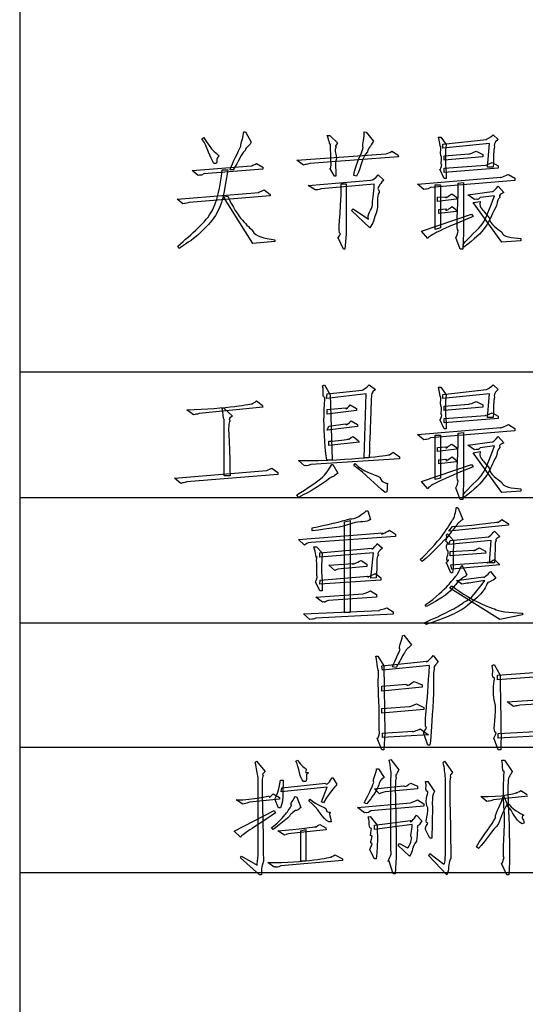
# Model space of a CAD drawing. Header units: millimetres. Extents: x 3 to 297, y 2 to 209.
# Tile 81 of 92: x 226 to 239, y 154 to 180. Entities that reach past the tile are written whole.
import ezdxf

# ---------------------------------------------------------------- set-up
doc = ezdxf.new("R2010")
doc.units = ezdxf.units.MM
doc.layers.get('0').update_dxf_attribs({"linetype": 'CONTINUOUS'})

msp = doc.modelspace()

# ---------------------------------------------------------------- linework, layer by layer
at = {"color": 0}
for p, q in [((225.742, 180.799), (225.742, 177.517)), ((225.742, 177.517), (225.742, 174.272)), ((230.503, 177.082), (230.553, 177.121)), ((231.594, 177.269), (231.644, 177.269)), ((231.644, 177.269), (231.793, 176.994)), ((233.777, 177.17), (233.843, 177.17)), ((233.843, 177.17), (234.042, 176.983)), ((234.742, 177.269), (234.792, 177.258)), ((234.792, 177.258), (234.985, 177.021)), ((236.682, 177.131), (236.743, 177.131)), ((236.743, 177.131), (236.881, 176.939)), ((238.11, 177.192), (238.242, 177.071)), ((234.714, 176.856), (234.714, 176.856)), ((236.793, 176.944), (237.933, 177.071)), ((238.011, 176.961), (236.793, 176.839)), ((236.793, 176.839), (236.793, 176.944)), ((237.967, 176.343), (238.011, 176.961)), ((232.984, 176.525), (235.304, 176.696)), ((235.635, 176.614), (233.325, 176.443)), ((233.871, 176.707), (233.871, 176.707)), ((235.464, 176.762), (235.624, 176.663)), ((235.464, 176.762), (235.464, 176.762)), ((235.624, 176.663), (235.635, 176.614)), ((236.759, 176.608), (236.759, 176.608)), ((236.831, 176.641), (237.476, 176.691)), ((236.831, 176.525), (236.831, 176.641)), ((237.845, 176.614), (236.831, 176.525)), ((237.663, 176.762), (237.845, 176.674)), ((237.845, 176.674), (237.845, 176.614)), ((230.25, 176.255), (231.793, 176.377)), ((230.878, 176.443), (230.817, 176.443)), ((231.931, 176.443), (232.091, 176.343)), ((232.091, 176.343), (232.091, 176.294)), ((233.16, 176.398), (232.984, 176.525)), ((233.965, 176.106), (233.843, 176.316)), ((236.831, 176.316), (237.912, 176.398)), ((238.242, 176.316), (236.831, 176.205)), ((236.831, 176.205), (236.831, 176.316)), ((238.11, 176.343), (237.967, 176.343)), ((238.082, 176.465), (238.242, 176.377)), ((238.242, 176.377), (238.242, 176.316)), ((230.404, 176.129), (230.25, 176.255)), ((232.091, 176.294), (230.553, 176.167)), ((231.027, 176.277), (231.176, 176.277)), ((231.319, 176.277), (231.236, 176.277)), ((234.003, 176.106), (233.965, 176.106)), ((234.544, 176.106), (234.472, 176.129)), ((235.106, 176.145), (235.254, 176.007)), ((236.136, 175.897), (238.314, 176.079)), ((236.831, 176.046), (236.721, 176.294)), ((238.512, 176.156), (238.677, 176.057)), ((238.677, 176.057), (238.677, 175.996)), ((233.281, 175.869), (234.918, 176.007)), ((233.458, 175.748), (233.281, 175.869)), ((235.006, 175.897), (233.618, 175.781)), ((234.141, 175.908), (234.273, 175.908)), ((234.273, 175.908), (234.273, 174.59)), ((236.302, 175.759), (236.136, 175.897)), ((238.677, 175.996), (236.473, 175.809)), ((236.6, 174.717), (236.6, 175.881)), ((236.6, 175.881), (236.732, 175.881)), ((236.732, 175.881), (236.732, 174.756)), ((236.881, 176.046), (236.831, 176.046)), ((237.2, 175.93), (237.338, 175.947)), ((237.338, 175.947), (237.338, 174.618)), ((238.242, 175.847), (238.391, 175.682)), ((229.853, 175.511), (231.991, 175.682)), ((232.289, 175.599), (230.172, 175.423)), ((231.065, 175.572), (231.176, 175.583)), ((231.831, 174.353), (231.065, 175.572)), ((232.129, 175.748), (232.289, 175.632)), ((232.289, 175.632), (232.289, 175.599)), ((236.655, 175.561), (236.881, 175.572)), ((236.655, 175.45), (236.655, 175.561)), ((237.03, 175.649), (237.151, 175.561)), ((237.151, 175.561), (237.151, 175.511)), ((237.448, 175.621), (238.082, 175.709)), ((237.625, 175.5), (237.448, 175.621)), ((238.143, 175.599), (237.768, 175.55)), ((230.007, 175.384), (229.853, 175.511)), ((237.151, 175.511), (236.655, 175.45)), ((237.041, 175.313), (237.14, 175.235)), ((237.586, 175.423), (237.768, 175.45)), ((238.341, 174.381), (237.586, 175.423)), ((230.861, 175.081), (230.861, 175.081)), ((234.411, 175.213), (234.45, 175.252)), ((234.885, 174.756), (234.411, 175.213)), ((234.45, 175.252), (234.858, 174.987)), ((236.236, 174.668), (237.547, 175.114)), ((236.693, 175.235), (236.881, 175.252)), ((236.693, 175.131), (236.693, 175.235)), ((237.151, 175.186), (236.693, 175.131)), ((237.14, 175.235), (237.151, 175.186)), ((237.547, 175.114), (237.586, 175.054)), ((234.273, 174.59), (234.24, 174.199)), ((236.401, 174.48), (236.236, 174.668)), ((236.732, 174.756), (236.6, 174.717)), ((237.338, 174.618), (237.316, 174.199)), ((225.742, 174.272), (225.742, 170.991)), ((229.908, 174.221), (229.875, 174.282)), ((232.41, 174.397), (231.831, 174.353)), ((232.41, 174.447), (232.41, 174.397)), ((234.202, 174.199), (234.064, 174.497)), ((237.25, 174.199), (237.14, 174.502)), ((237.349, 174.254), (237.327, 174.321)), ((237.349, 174.254), (237.349, 174.254)), ((238.838, 174.42), (238.341, 174.381)), ((238.838, 174.48), (238.838, 174.42)), ((238.838, 174.48), (238.838, 174.48)), ((234.24, 174.199), (234.202, 174.199)), ((237.316, 174.199), (237.25, 174.199)), ((225.742, 170.991), (225.742, 167.71)), ((225.742, 170.991), (252.448, 170.991)), ((233.656, 170.629), (233.706, 170.651)), ((233.706, 170.651), (233.855, 170.397)), ((234.869, 170.651), (235.04, 170.53)), ((238.11, 170.651), (238.242, 170.53)), ((234.792, 170.419), (233.755, 170.298)), ((233.755, 170.298), (233.777, 170.419)), ((233.777, 170.419), (234.687, 170.518)), ((233.855, 170.397), (233.904, 168.688)), ((234.737, 168.743), (234.792, 170.419)), ((236.682, 170.59), (236.743, 170.59)), ((236.743, 170.59), (236.881, 170.397)), ((236.793, 170.403), (237.933, 170.53)), ((238.011, 170.419), (236.793, 170.298)), ((236.793, 170.298), (236.793, 170.403)), ((237.967, 169.802), (238.011, 170.419)), ((231.931, 170.232), (232.079, 170.121)), ((234.372, 170.133), (234.538, 170.033)), ((236.831, 170.1), (237.476, 170.149)), ((237.663, 170.221), (237.845, 170.133)), ((237.845, 170.133), (237.845, 170.072)), ((230.283, 169.873), (230.106, 170)), ((232.091, 170.072), (230.431, 169.907)), ((231.027, 170.033), (231.065, 170.055)), ((231.065, 170.055), (231.297, 169.835)), ((232.079, 170.121), (232.091, 170.072)), ((233.777, 170.006), (234.252, 170.055)), ((233.777, 169.885), (233.777, 170.006)), ((234.544, 169.984), (233.777, 169.885)), ((234.538, 170.033), (234.544, 169.984)), ((236.759, 170.066), (236.759, 170.066)), ((236.831, 169.984), (236.831, 170.1)), ((237.845, 170.072), (236.831, 169.984)), ((238.082, 169.923), (238.242, 169.835)), ((231.087, 168.275), (231.087, 169.752)), ((233.816, 169.576), (234.252, 169.636)), ((234.4, 169.714), (234.571, 169.614)), ((236.831, 169.504), (236.721, 169.752)), ((236.831, 169.774), (237.912, 169.857)), ((238.242, 169.774), (236.831, 169.664)), ((236.831, 169.664), (236.831, 169.774)), ((238.11, 169.802), (237.967, 169.802)), ((238.242, 169.835), (238.242, 169.774)), ((233.777, 169.466), (233.816, 169.576)), ((234.571, 169.565), (233.777, 169.466)), ((234.571, 169.614), (234.571, 169.565)), ((236.136, 169.356), (238.314, 169.537)), ((238.677, 169.455), (236.473, 169.267)), ((236.881, 169.504), (236.831, 169.504)), ((237.2, 169.388), (237.338, 169.405)), ((237.338, 169.405), (237.338, 168.077)), ((238.512, 169.614), (238.677, 169.515)), ((238.677, 169.515), (238.677, 169.455)), ((233.816, 169.069), (233.816, 169.179)), ((234.61, 169.157), (233.816, 169.069)), ((234.45, 169.306), (234.593, 169.19)), ((234.593, 169.19), (234.61, 169.157)), ((236.302, 169.218), (236.136, 169.356)), ((236.6, 168.176), (236.6, 169.339)), ((236.6, 169.339), (236.732, 169.339)), ((236.732, 169.339), (236.732, 168.214)), ((237.03, 169.107), (237.151, 169.019)), ((237.448, 169.08), (238.082, 169.168)), ((238.242, 169.306), (238.391, 169.14)), ((235.502, 168.892), (235.663, 168.771)), ((236.655, 169.019), (236.881, 169.03)), ((236.655, 168.909), (236.655, 169.019)), ((237.151, 168.97), (236.655, 168.909)), ((237.151, 169.019), (237.151, 168.97)), ((237.625, 168.959), (237.448, 169.08)), ((237.586, 168.881), (237.768, 168.909)), ((238.341, 167.84), (237.586, 168.881)), ((238.143, 169.058), (237.768, 169.008)), ((233.182, 168.54), (233.028, 168.672)), ((235.663, 168.722), (233.347, 168.573)), ((233.904, 168.688), (233.766, 168.688)), ((234.472, 168.545), (234.51, 168.595)), ((234.869, 168.743), (234.737, 168.743)), ((235.663, 168.771), (235.663, 168.722)), ((236.693, 168.694), (236.881, 168.71)), ((236.693, 168.589), (236.693, 168.694)), ((237.151, 168.644), (236.693, 168.589)), ((237.041, 168.771), (237.14, 168.694)), ((237.14, 168.694), (237.151, 168.644)), ((229.786, 168.214), (232.19, 168.413)), ((232.327, 168.474), (232.488, 168.363)), ((232.488, 168.363), (232.488, 168.313)), ((233.893, 168.573), (233.926, 168.573)), ((233.926, 168.573), (234.053, 168.347)), ((236.236, 168.126), (237.547, 168.573)), ((237.547, 168.573), (237.586, 168.512)), ((229.952, 168.077), (229.786, 168.214)), ((232.488, 168.313), (230.106, 168.115)), ((231.236, 168.275), (231.087, 168.275)), ((233.761, 168.148), (233.761, 168.148)), ((236.401, 167.939), (236.236, 168.126)), ((236.732, 168.214), (236.6, 168.176)), ((237.338, 168.077), (237.316, 167.658)), ((235.337, 167.856), (235.288, 167.84)), ((237.25, 167.658), (237.14, 167.961)), ((238.838, 167.878), (238.341, 167.84)), ((238.838, 167.939), (238.838, 167.878)), ((238.838, 167.939), (238.838, 167.939)), ((225.742, 167.71), (225.742, 164.43)), ((225.742, 167.71), (252.448, 167.71)), ((233.028, 167.713), (232.984, 167.779)), ((237.316, 167.658), (237.25, 167.658)), ((237.349, 167.713), (237.327, 167.779)), ((237.349, 167.713), (237.349, 167.713)), ((234.792, 167.358), (234.841, 167.358)), ((234.841, 167.358), (234.907, 167.133)), ((237.151, 167.458), (237.2, 167.43)), ((237.2, 167.43), (237.316, 167.133)), ((234.224, 167.077), (234.372, 167.11)), ((234.224, 164.691), (234.224, 167.077)), ((234.372, 167.11), (234.372, 164.707)), ((238.341, 167.133), (238.501, 167.028)), ((233.028, 166.614), (235.216, 166.785)), ((233.381, 166.835), (233.381, 166.912)), ((234.422, 167.033), (234.422, 167.033)), ((235.403, 166.852), (235.563, 166.752)), ((238.512, 166.984), (236.952, 166.829)), ((236.952, 166.829), (237.051, 166.951)), ((238.143, 166.829), (238.281, 166.686)), ((238.501, 167.028), (238.512, 166.984)), ((233.182, 166.466), (233.028, 166.614)), ((235.563, 166.686), (233.358, 166.532)), ((235.563, 166.752), (235.563, 166.686)), ((236.892, 166.73), (236.919, 166.763)), ((236.919, 166.763), (237.079, 166.587)), ((236.93, 166.532), (236.93, 166.532)), ((236.952, 166.482), (236.991, 166.587)), ((238.06, 166.581), (236.952, 166.482)), ((236.991, 166.587), (237.994, 166.68)), ((238.016, 165.997), (238.06, 166.581)), ((233.43, 166.416), (233.496, 166.416)), ((233.496, 166.416), (233.645, 166.267)), ((233.579, 166.267), (234.935, 166.383)), ((235.084, 166.504), (235.216, 166.383)), ((236.991, 166.295), (237.625, 166.333)), ((236.991, 166.184), (236.991, 166.295)), ((237.746, 166.394), (237.912, 166.306)), ((237.912, 166.306), (237.917, 166.256)), ((234.985, 166.267), (233.579, 166.146)), ((233.579, 166.146), (233.579, 166.267)), ((234.659, 166.058), (234.808, 165.97)), ((234.918, 165.6), (234.985, 166.267)), ((236.258, 166.036), (236.208, 166.085)), ((237.917, 166.256), (236.991, 166.184)), ((237.002, 165.947), (237.967, 166.019)), ((238.143, 166.085), (238.281, 165.947)), ((233.816, 165.936), (234.45, 165.986)), ((233.976, 165.799), (233.816, 165.936)), ((234.808, 165.909), (234.141, 165.848)), ((234.808, 165.97), (234.808, 165.909)), ((237.002, 165.738), (236.903, 165.986)), ((237.03, 165.837), (237.002, 165.947)), ((238.281, 165.947), (237.03, 165.837)), ((237.289, 165.936), (237.427, 165.699)), ((238.143, 165.997), (238.016, 165.997)), ((238.044, 165.771), (238.181, 165.6)), ((233.579, 165.269), (233.469, 165.501)), ((235.178, 165.551), (233.579, 165.44)), ((233.579, 165.44), (233.595, 165.551)), ((233.595, 165.551), (234.841, 165.65)), ((235.056, 165.611), (234.918, 165.6)), ((235.04, 165.722), (235.178, 165.611)), ((235.178, 165.611), (235.178, 165.551)), ((237.051, 165.738), (237.002, 165.738)), ((237.151, 165.54), (237.862, 165.639)), ((237.289, 165.44), (237.151, 165.54)), ((237.283, 165.584), (237.283, 165.584)), ((237.895, 165.54), (237.476, 165.474)), ((233.645, 165.269), (233.579, 165.269)), ((234.907, 165.269), (235.067, 165.17)), ((236.98, 165.341), (237.03, 165.402)), ((238.281, 164.52), (236.98, 165.341)), ((233.48, 165.104), (234.709, 165.192)), ((233.656, 164.977), (233.48, 165.104)), ((235.067, 165.104), (233.805, 165.021)), ((235.067, 165.17), (235.067, 165.104)), ((233.16, 164.669), (235.139, 164.757)), ((235.337, 164.828), (235.502, 164.718)), ((236.373, 164.856), (236.335, 164.906)), ((237.349, 164.972), (237.349, 164.972)), ((233.325, 164.52), (233.16, 164.669)), ((235.502, 164.658), (233.48, 164.558)), ((234.372, 164.707), (234.224, 164.691)), ((235.502, 164.718), (235.502, 164.658)), ((238.876, 164.641), (238.281, 164.52)), ((238.876, 164.685), (238.876, 164.641)), ((225.742, 164.43), (225.742, 161.183)), ((225.742, 164.43), (252.448, 164.43)), ((236.357, 164.387), (236.307, 164.437)), ((235.74, 164.089), (235.778, 164.11)), ((235.778, 164.11), (235.977, 163.857)), ((235.045, 163.559), (235.095, 163.559)), ((235.095, 163.559), (235.254, 163.311)), ((235.795, 163.653), (235.795, 163.653)), ((236.545, 163.581), (236.677, 163.416)), ((235.205, 163.311), (236.379, 163.432)), ((235.216, 163.196), (235.205, 163.311)), ((236.445, 163.317), (235.216, 163.196)), ((235.254, 163.311), (235.282, 161.553)), ((235.58, 163.267), (235.481, 163.284)), ((238.088, 163.317), (238.137, 163.344)), ((238.137, 163.344), (238.292, 163.063)), ((238.22, 163.063), (239.901, 163.184)), ((239.979, 163.074), (238.22, 162.947)), ((238.22, 162.947), (238.22, 163.063)), ((235.205, 162.777), (235.85, 162.826)), ((235.205, 162.65), (235.205, 162.777)), ((236.258, 162.749), (235.205, 162.65)), ((236.048, 162.898), (236.258, 162.815)), ((236.258, 162.815), (236.258, 162.749)), ((238.479, 162.369), (239.4, 162.429)), ((235.205, 162.192), (235.927, 162.242)), ((235.205, 162.071), (235.205, 162.192)), ((236.296, 162.17), (235.205, 162.071)), ((236.109, 162.319), (236.296, 162.22)), ((236.109, 162.319), (236.109, 162.319)), ((236.296, 162.22), (236.296, 162.17)), ((238.639, 162.242), (238.479, 162.369)), ((239.731, 162.341), (238.804, 162.281)), ((236.208, 161.658), (236.423, 161.503)), ((235.205, 161.117), (235.084, 161.415)), ((235.216, 161.553), (236.01, 161.603)), ((235.216, 161.437), (235.216, 161.553)), ((236.423, 161.503), (235.216, 161.437)), ((235.282, 161.553), (235.254, 161.117)), ((236.407, 161.239), (236.296, 161.536)), ((238.242, 161.117), (238.137, 161.399)), ((238.242, 161.536), (239.571, 161.608)), ((238.242, 161.421), (238.242, 161.536)), ((239.929, 161.509), (238.242, 161.421)), ((225.742, 161.183), (225.742, 157.904)), ((225.742, 161.183), (252.448, 161.183)), ((236.456, 161.239), (236.407, 161.239)), ((235.254, 161.117), (235.205, 161.117)), ((238.308, 161.117), (238.242, 161.117)), ((231.892, 160.78), (231.931, 160.818)), ((231.931, 160.818), (232.157, 160.543)), ((232.956, 160.818), (233.005, 160.841)), ((235.067, 160.62), (235.117, 160.62)), ((235.117, 160.62), (235.266, 160.389)), ((235.392, 160.841), (235.442, 160.857)), ((235.442, 160.857), (235.651, 160.587)), ((236.804, 160.78), (236.842, 160.818)), ((236.842, 160.818), (237.051, 160.521)), ((238.341, 160.841), (238.408, 160.841)), ((238.408, 160.841), (238.606, 160.543)), ((231.969, 158.355), (231.969, 160.394)), ((233.232, 160.603), (233.232, 160.603)), ((233.915, 160.394), (234.025, 160.212)), ((236.864, 158.365), (236.864, 160.372)), ((232.554, 160.322), (232.625, 160.322)), ((233.777, 160.14), (232.576, 160.014)), ((232.576, 160.014), (232.587, 160.124)), ((232.587, 160.124), (233.728, 160.245)), ((233.221, 160.289), (233.154, 160.289)), ((233.629, 159.755), (233.777, 160.14)), ((235.012, 160.091), (235.778, 160.173)), ((236.131, 160.096), (235.293, 160.014)), ((235.96, 160.245), (236.131, 160.163)), ((236.131, 160.163), (236.131, 160.096)), ((236.346, 160.289), (236.407, 160.289)), ((236.407, 160.289), (236.577, 160.025)), ((232.366, 159.964), (232.526, 159.865)), ((232.526, 159.865), (232.526, 159.826)), ((232.934, 159.892), (232.984, 159.876)), ((232.984, 159.876), (233.083, 159.606)), ((235.144, 159.964), (235.012, 160.091)), ((237.944, 159.766), (237.79, 159.892)), ((239.014, 159.904), (238.121, 159.804)), ((238.38, 159.915), (238.479, 159.694)), ((238.838, 160.047), (239.003, 159.948)), ((231.573, 159.694), (231.396, 159.804)), ((232.526, 159.826), (231.743, 159.743)), ((232.504, 159.595), (232.405, 159.826)), ((232.554, 159.595), (232.504, 159.595)), ((232.84, 159.661), (232.84, 159.661)), ((233.298, 159.777), (233.331, 159.826)), ((233.678, 159.727), (233.629, 159.755)), ((234.571, 159.606), (235.949, 159.727)), ((234.748, 159.468), (234.571, 159.606)), ((234.813, 159.705), (234.737, 159.727)), ((234.813, 159.705), (234.813, 159.705)), ((236.296, 159.644), (234.918, 159.518)), ((236.131, 159.804), (236.296, 159.705)), ((236.296, 159.705), (236.296, 159.644)), ((238.479, 159.655), (238.518, 159.694)), ((231.341, 158.983), (232.388, 159.529)), ((232.388, 159.529), (232.427, 159.468)), ((234.847, 159.358), (234.896, 159.369)), ((234.896, 159.369), (235.084, 159.148)), ((236.109, 159.407), (236.247, 159.258)), ((232.366, 159.033), (232.317, 159.082)), ((233.579, 159.159), (233.739, 159.071)), ((233.739, 159.071), (233.75, 159.022)), ((233.876, 159.231), (233.816, 159.231)), ((235.012, 159.148), (235.949, 159.27)), ((235.999, 159.159), (235.012, 159.033)), ((235.012, 159.033), (235.012, 159.148)), ((238.209, 159.121), (238.209, 159.121)), ((238.915, 159.198), (238.865, 159.181)), ((231.512, 158.834), (231.341, 158.983)), ((232.664, 158.884), (232.488, 158.999)), ((233.75, 159.022), (232.835, 158.922)), ((233.083, 158.999), (233.221, 159.033)), ((233.083, 158.2), (233.083, 158.999)), ((233.221, 159.033), (233.221, 158.2)), ((236.456, 158.801), (236.346, 159.033)), ((235.629, 158.613), (235.663, 158.663)), ((235.927, 158.332), (235.629, 158.613)), ((235.663, 158.663), (235.877, 158.553)), ((236.104, 158.729), (236.104, 158.729)), ((236.506, 158.801), (236.456, 158.801)), ((237.724, 158.537), (237.675, 158.581)), ((231.512, 158.288), (231.539, 158.332)), ((231.539, 158.332), (231.942, 158.101)), ((233.976, 158.365), (234.174, 158.266)), ((235.012, 158.266), (234.885, 158.503)), ((235.447, 158.415), (235.447, 158.415)), ((235.58, 158.305), (235.552, 157.869)), ((236.428, 158.338), (236.456, 158.404)), ((236.903, 157.847), (236.428, 158.338)), ((236.456, 158.404), (236.825, 158.128)), ((232.008, 157.847), (231.512, 158.288)), ((232.388, 158.046), (232.228, 158.167)), ((234.174, 158.217), (232.565, 158.079)), ((233.221, 158.2), (233.083, 158.2)), ((234.174, 158.266), (234.174, 158.217)), ((235.056, 158.266), (235.012, 158.266)), ((235.502, 157.869), (235.392, 158.2)), ((237.002, 158.283), (237.002, 158.283)), ((238.468, 157.847), (238.33, 158.145)), ((238.54, 158.178), (238.518, 157.847)), ((225.742, 157.904), (225.742, 154.623)), ((225.742, 157.904), (252.448, 157.904)), ((225.742, 157.904), (252.448, 157.904)), ((232.058, 157.847), (232.008, 157.847)), ((235.552, 157.869), (235.502, 157.869)), ((238.518, 157.847), (238.468, 157.847)), ((225.742, 154.623), (225.742, 151.378))]:
    msp.add_line(p, q, dxfattribs=at)
for points in [[(230.817, 176.443), (230.709, 176.604), (230.66, 176.853), (230.503, 177.082)], [(230.553, 177.121), (230.73, 176.787), (230.949, 176.655), (230.949, 176.641)], [(231.517, 176.895), (231.513, 176.957), (231.594, 177.151), (231.594, 177.269)], [(233.86, 176.955), (233.843, 176.891), (233.828, 177.052), (233.777, 177.17)], [(234.714, 176.856), (234.681, 176.941), (234.753, 177.137), (234.742, 177.269)], [(236.748, 176.873), (236.71, 176.875), (236.722, 177.024), (236.682, 177.131)], [(237.933, 177.071), (237.907, 177.067), (238.044, 177.118), (238.11, 177.192)], [(231.236, 176.277), (231.297, 176.456), (231.469, 176.762), (231.517, 176.895)], [(231.793, 176.994), (231.696, 176.853), (231.672, 176.885), (231.628, 176.779)], [(233.871, 176.707), (233.85, 176.842), (233.863, 176.933), (233.86, 176.955)], [(234.009, 176.867), (233.943, 176.776), (234.006, 176.746), (234.014, 176.591)], [(234.042, 176.983), (233.95, 176.836), (234.012, 176.896), (234.009, 176.867)], [(234.472, 176.129), (234.505, 176.421), (234.684, 176.713), (234.714, 176.856)], [(234.985, 177.021), (234.887, 176.857), (234.869, 176.878), (234.825, 176.746)], [(236.759, 176.608), (236.717, 176.626), (236.751, 176.807), (236.748, 176.873)], [(236.881, 176.939), (236.827, 176.478), (236.905, 176.266), (236.881, 176.046)], [(238.143, 176.873), (238.113, 176.769), (238.132, 176.655), (238.11, 176.343)], [(238.242, 177.071), (238.113, 176.972), (238.143, 176.917), (238.143, 176.873)], [(230.949, 176.641), (230.848, 176.527), (230.925, 176.564), (230.878, 176.443)], [(231.628, 176.779), (231.491, 176.644), (231.48, 176.509), (231.319, 176.277)], [(233.882, 176.448), (233.857, 176.443), (233.874, 176.567), (233.871, 176.707)], [(234.014, 176.591), (233.957, 176.354), (234.017, 176.279), (234.003, 176.106)], [(234.825, 176.746), (234.681, 176.593), (234.687, 176.4), (234.544, 176.106)], [(235.304, 176.696), (235.345, 176.703), (235.423, 176.729), (235.464, 176.762)], [(236.77, 176.404), (236.728, 176.405), (236.766, 176.498), (236.759, 176.608)], [(237.476, 176.691), (237.492, 176.692), (237.597, 176.718), (237.663, 176.762)], [(231.793, 176.377), (231.789, 176.372), (231.865, 176.41), (231.931, 176.443)], [(233.325, 176.443), (233.211, 176.405), (233.226, 176.427), (233.16, 176.398)], [(233.843, 176.316), (233.868, 176.258), (233.889, 176.415), (233.882, 176.448)], [(236.721, 176.294), (236.728, 176.236), (236.77, 176.378), (236.77, 176.404)], [(237.912, 176.398), (237.889, 176.387), (238.016, 176.432), (238.082, 176.465)], [(230.553, 176.167), (230.433, 176.103), (230.47, 176.153), (230.404, 176.129)], [(230.768, 175.202), (230.874, 175.387), (231.001, 175.839), (231.027, 176.277)], [(231.176, 176.277), (231.083, 175.667), (231.038, 175.368), (230.861, 175.081)], [(234.918, 176.007), (234.964, 176.004), (235.04, 176.059), (235.106, 176.145)], [(238.314, 176.079), (238.271, 176.057), (238.424, 176.115), (238.512, 176.156)], [(234.124, 174.602), (234.033, 174.626), (234.141, 175.073), (234.141, 175.908)], [(234.962, 175.357), (234.949, 175.446), (234.991, 175.654), (235.006, 175.897)], [(235.144, 175.869), (235.052, 175.762), (235.136, 175.781), (235.133, 175.682)], [(235.254, 176.007), (235.18, 175.931), (235.151, 175.894), (235.144, 175.869)], [(236.473, 175.809), (236.364, 175.74), (236.368, 175.784), (236.302, 175.759)], [(237.2, 174.69), (237.132, 174.701), (237.2, 175.154), (237.2, 175.93)], [(238.082, 175.709), (238.113, 175.689), (238.176, 175.762), (238.242, 175.847)], [(231.176, 175.583), (231.44, 175.001), (231.716, 174.806), (231.826, 174.684)], [(231.991, 175.682), (231.928, 175.674), (232.07, 175.715), (232.129, 175.748)], [(233.618, 175.781), (233.527, 175.729), (233.524, 175.77), (233.458, 175.748)], [(235.133, 175.682), (235.048, 175.563), (235.117, 175.435), (235.084, 175.241)], [(236.881, 175.572), (236.842, 175.49), (236.97, 175.616), (237.03, 175.649)], [(237.768, 175.55), (237.713, 175.457), (237.687, 175.533), (237.625, 175.5)], [(237.84, 174.883), (237.896, 174.943), (238.044, 175.286), (238.143, 175.599)], [(238.281, 175.555), (238.19, 175.431), (238.233, 175.44), (238.181, 175.296)], [(238.391, 175.682), (238.223, 175.607), (238.299, 175.584), (238.281, 175.555)], [(230.172, 175.423), (230.051, 175.373), (230.073, 175.409), (230.007, 175.384)], [(234.858, 174.987), (234.803, 175.098), (234.947, 175.242), (234.962, 175.357)], [(236.881, 175.252), (236.849, 175.149), (236.981, 175.279), (237.041, 175.313)], [(237.768, 175.45), (237.746, 175.307), (237.779, 175.31), (237.801, 175.285)], [(237.801, 175.285), (237.79, 175.259), (237.891, 175.175), (238.005, 175.02)], [(238.181, 175.296), (238.09, 175.149), (238.055, 175.001), (237.944, 174.833)], [(229.875, 174.282), (230.23, 174.593), (230.624, 174.923), (230.768, 175.202)], [(230.861, 175.081), (230.616, 174.745), (230.371, 174.512), (229.908, 174.221)], [(235.084, 175.241), (234.982, 174.943), (234.985, 174.888), (234.885, 174.756)], [(237.586, 175.054), (236.772, 174.719), (236.456, 174.571), (236.401, 174.48)], [(238.005, 175.02), (238.022, 174.833), (238.234, 174.741), (238.341, 174.646)], [(237.327, 174.321), (237.455, 174.5), (237.736, 174.72), (237.84, 174.883)], [(237.944, 174.833), (237.757, 174.579), (237.639, 174.475), (237.349, 174.254)], [(231.826, 174.684), (231.895, 174.524), (232.131, 174.485), (232.41, 174.447)], [(234.064, 174.497), (234.016, 174.44), (234.116, 174.569), (234.124, 174.602)], [(237.14, 174.502), (237.132, 174.485), (237.2, 174.642), (237.2, 174.69)], [(238.341, 174.646), (238.353, 174.524), (238.613, 174.496), (238.838, 174.48)], [(234.687, 170.518), (234.688, 170.518), (234.803, 170.569), (234.869, 170.651)], [(237.933, 170.53), (237.907, 170.525), (238.044, 170.576), (238.11, 170.651)], [(233.717, 170.326), (233.634, 170.312), (233.696, 170.474), (233.656, 170.629)], [(235.04, 170.53), (234.915, 170.444), (234.935, 170.399), (234.935, 170.359)], [(236.748, 170.331), (236.71, 170.334), (236.722, 170.483), (236.682, 170.59)], [(236.881, 170.397), (236.827, 169.937), (236.905, 169.725), (236.881, 169.504)], [(238.242, 170.53), (238.113, 170.43), (238.143, 170.375), (238.143, 170.331)], [(230.106, 170), (231.176, 170.033), (231.804, 170.156), (231.826, 170.16)], [(231.826, 170.16), (231.807, 170.162), (231.883, 170.191), (231.931, 170.232)], [(233.766, 168.688), (233.634, 169.628), (233.717, 170.277), (233.717, 170.326)], [(234.252, 170.055), (234.265, 169.978), (234.331, 170.091), (234.372, 170.133)], [(234.935, 170.359), (234.915, 170.25), (234.913, 169.782), (234.869, 168.743)], [(236.759, 170.066), (236.717, 170.084), (236.751, 170.265), (236.748, 170.331)], [(237.476, 170.149), (237.492, 170.15), (237.597, 170.177), (237.663, 170.221)], [(238.143, 170.331), (238.113, 170.228), (238.132, 170.113), (238.11, 169.802)], [(230.431, 169.907), (230.352, 169.868), (230.349, 169.896), (230.283, 169.873)], [(231.087, 169.752), (231.05, 169.747), (231.06, 169.945), (231.027, 170.033)], [(236.77, 169.863), (236.728, 169.864), (236.766, 169.956), (236.759, 170.066)], [(237.912, 169.857), (237.889, 169.846), (238.016, 169.89), (238.082, 169.923)], [(231.297, 169.835), (231.156, 169.769), (231.236, 169.744), (231.236, 169.719)], [(231.236, 169.719), (231.156, 169.604), (231.236, 169.215), (231.236, 168.275)], [(234.252, 169.636), (234.265, 169.57), (234.341, 169.661), (234.4, 169.714)], [(236.721, 169.752), (236.728, 169.694), (236.77, 169.836), (236.77, 169.863)], [(237.2, 168.148), (237.132, 168.159), (237.2, 168.613), (237.2, 169.388)], [(238.314, 169.537), (238.271, 169.515), (238.424, 169.573), (238.512, 169.614)], [(233.816, 169.179), (234.031, 169.18), (234.319, 169.231), (234.334, 169.239)], [(234.334, 169.239), (234.298, 169.198), (234.39, 169.273), (234.45, 169.306)], [(236.473, 169.267), (236.364, 169.198), (236.368, 169.242), (236.302, 169.218)], [(236.881, 169.03), (236.842, 168.949), (236.97, 169.074), (237.03, 169.107)], [(238.082, 169.168), (238.113, 169.147), (238.176, 169.22), (238.242, 169.306)], [(238.391, 169.14), (238.223, 169.066), (238.299, 169.043), (238.281, 169.014)], [(235.392, 168.826), (235.361, 168.799), (235.45, 168.851), (235.502, 168.892)], [(237.768, 169.008), (237.713, 168.916), (237.687, 168.991), (237.625, 168.959)], [(237.768, 168.909), (237.746, 168.766), (237.779, 168.768), (237.801, 168.743)], [(237.84, 168.341), (237.896, 168.402), (238.044, 168.745), (238.143, 169.058)], [(238.281, 169.014), (238.19, 168.89), (238.233, 168.898), (238.181, 168.754)], [(233.028, 168.672), (234.497, 168.673), (235.373, 168.822), (235.392, 168.826)], [(234.51, 168.595), (234.695, 168.369), (235.023, 168.319), (235.155, 168.231)], [(236.881, 168.71), (236.849, 168.607), (236.981, 168.738), (237.041, 168.771)], [(237.801, 168.743), (237.79, 168.717), (237.891, 168.633), (238.005, 168.479)], [(238.181, 168.754), (238.09, 168.607), (238.055, 168.46), (237.944, 168.292)], [(232.19, 168.413), (232.179, 168.409), (232.268, 168.44), (232.327, 168.474)], [(233.347, 168.573), (233.226, 168.508), (233.248, 168.562), (233.182, 168.54)], [(233.65, 168.242), (233.707, 168.283), (233.849, 168.465), (233.893, 168.573)], [(234.053, 168.347), (233.916, 168.225), (233.896, 168.265), (233.761, 168.148)], [(235.288, 167.84), (235.037, 168.034), (234.783, 168.325), (234.472, 168.545)], [(237.586, 168.512), (236.772, 168.177), (236.456, 168.03), (236.401, 167.939)], [(237.327, 167.779), (237.455, 167.958), (237.736, 168.179), (237.84, 168.341)], [(238.005, 168.479), (238.022, 168.292), (238.234, 168.199), (238.341, 168.104)], [(230.106, 168.115), (230.014, 168.085), (230.018, 168.101), (229.952, 168.077)], [(232.984, 167.779), (233.24, 167.943), (233.536, 168.132), (233.65, 168.242)], [(233.761, 168.148), (233.527, 167.994), (233.381, 167.889), (233.028, 167.713)], [(235.155, 168.231), (235.195, 168.074), (235.355, 168.089), (235.359, 168.071)], [(235.359, 168.071), (235.321, 168.038), (235.355, 167.981), (235.337, 167.856)], [(237.14, 167.961), (237.132, 167.943), (237.2, 168.1), (237.2, 168.148)], [(237.944, 168.292), (237.757, 168.038), (237.639, 167.933), (237.349, 167.713)], [(238.341, 168.104), (238.353, 167.983), (238.613, 167.954), (238.838, 167.939)], [(234.367, 167.149), (234.505, 167.123), (234.71, 167.284), (234.792, 167.358)], [(237.046, 167.121), (237.091, 167.156), (237.143, 167.35), (237.151, 167.458)], [(233.381, 166.912), (233.747, 166.991), (234.164, 167.083), (234.367, 167.149)], [(234.907, 167.133), (234.798, 167.046), (234.646, 167.1), (234.422, 167.033)], [(236.776, 166.708), (236.849, 166.807), (236.983, 167.007), (237.046, 167.121)], [(237.051, 166.951), (237.804, 166.998), (238.216, 167.064), (238.231, 167.072)], [(237.316, 167.133), (237.151, 167.013), (237.206, 167.051), (237.162, 166.989)], [(238.231, 167.072), (238.19, 167.013), (238.286, 167.1), (238.341, 167.133)], [(234.422, 167.033), (234.119, 166.914), (233.855, 166.901), (233.381, 166.835)], [(235.216, 166.785), (235.136, 166.697), (235.311, 166.807), (235.403, 166.852)], [(237.162, 166.989), (237.065, 166.891), (237.035, 166.82), (236.903, 166.659)], [(237.994, 166.68), (237.929, 166.631), (238.077, 166.733), (238.143, 166.829)], [(233.358, 166.532), (233.226, 166.517), (233.248, 166.499), (233.182, 166.466)], [(236.208, 166.085), (236.379, 166.248), (236.657, 166.546), (236.776, 166.708)], [(236.903, 166.659), (236.684, 166.45), (236.556, 166.289), (236.258, 166.036)], [(236.93, 166.532), (236.834, 166.55), (236.916, 166.62), (236.892, 166.73)], [(236.936, 166.306), (236.834, 166.391), (236.93, 166.513), (236.93, 166.532)], [(237.079, 166.587), (237.059, 166.171), (237.076, 165.91), (237.051, 165.738)], [(238.281, 166.686), (238.139, 166.594), (238.183, 166.614), (238.187, 166.581)], [(238.187, 166.581), (238.146, 166.532), (238.176, 166.357), (238.143, 165.997)], [(233.502, 166.163), (233.487, 166.076), (233.474, 166.275), (233.43, 166.416)], [(234.935, 166.383), (234.949, 166.318), (235.017, 166.43), (235.084, 166.504)], [(235.216, 166.383), (235.037, 166.226), (235.117, 166.237), (235.117, 166.201)], [(236.947, 166.08), (236.842, 166.009), (236.939, 166.174), (236.936, 166.306)], [(237.625, 166.333), (237.561, 166.285), (237.694, 166.361), (237.746, 166.394)], [(233.507, 165.915), (233.493, 166.017), (233.504, 166.132), (233.502, 166.163)], [(233.645, 166.267), (233.601, 165.756), (233.659, 165.457), (233.645, 165.269)], [(234.45, 165.986), (234.398, 165.936), (234.56, 166.017), (234.659, 166.058)], [(235.117, 166.201), (235.037, 166.153), (235.096, 165.967), (235.056, 165.611)], [(236.903, 165.986), (236.849, 165.976), (236.95, 166.064), (236.947, 166.08)], [(237.967, 166.019), (237.912, 165.95), (238.058, 166.041), (238.143, 166.085)], [(233.513, 165.655), (233.493, 165.628), (233.507, 165.778), (233.507, 165.915)], [(234.141, 165.848), (233.989, 165.829), (234.042, 165.824), (233.976, 165.799)], [(237.162, 165.683), (237.164, 165.686), (237.262, 165.844), (237.289, 165.936)], [(237.862, 165.639), (237.845, 165.579), (237.958, 165.683), (238.044, 165.771)], [(233.469, 165.501), (233.502, 165.553), (233.516, 165.618), (233.513, 165.655)], [(234.841, 165.65), (234.781, 165.595), (234.951, 165.68), (235.04, 165.722)], [(236.93, 165.413), (236.933, 165.418), (237.107, 165.608), (237.162, 165.683)], [(237.283, 165.584), (237.143, 165.487), (237.159, 165.446), (237.046, 165.336)], [(237.427, 165.699), (237.349, 165.602), (237.327, 165.642), (237.283, 165.584)], [(237.349, 164.972), (237.526, 165.033), (237.707, 165.293), (237.895, 165.54)], [(238.038, 165.512), (237.912, 165.48), (237.969, 165.427), (237.878, 165.302)], [(238.181, 165.6), (238.058, 165.513), (238.052, 165.53), (238.038, 165.512)], [(234.709, 165.192), (234.688, 165.172), (234.815, 165.225), (234.907, 165.269)], [(236.335, 164.906), (236.618, 165.088), (236.831, 165.305), (236.93, 165.413)], [(237.046, 165.336), (236.919, 165.154), (236.711, 165.068), (236.373, 164.856)], [(237.03, 165.402), (237.621, 164.955), (238.002, 164.851), (238.143, 164.796)], [(237.476, 165.474), (237.4, 165.469), (237.38, 165.462), (237.289, 165.44)], [(237.878, 165.302), (237.731, 165.117), (237.644, 165.044), (237.443, 164.889)], [(233.805, 165.021), (233.659, 164.933), (233.722, 165.006), (233.656, 164.977)], [(235.139, 164.757), (235.096, 164.768), (235.249, 164.791), (235.337, 164.828)], [(236.307, 164.437), (236.823, 164.651), (237.176, 164.84), (237.349, 164.972)], [(237.443, 164.889), (237.208, 164.691), (236.878, 164.568), (236.357, 164.387)], [(238.143, 164.796), (238.253, 164.732), (238.526, 164.707), (238.876, 164.685)], [(233.48, 164.558), (233.438, 164.507), (233.391, 164.546), (233.325, 164.52)], [(235.679, 163.736), (235.621, 163.787), (235.731, 163.948), (235.74, 164.089)], [(235.481, 163.284), (235.555, 163.478), (235.646, 163.639), (235.679, 163.736)], [(235.977, 163.857), (235.839, 163.727), (235.85, 163.744), (235.795, 163.653)], [(235.117, 163.196), (235.096, 163.143), (235.092, 163.364), (235.045, 163.559)], [(235.795, 163.653), (235.729, 163.544), (235.668, 163.432), (235.58, 163.267)], [(236.379, 163.432), (236.335, 163.372), (236.478, 163.482), (236.545, 163.581)], [(235.128, 162.391), (235.096, 162.813), (235.117, 163.147), (235.117, 163.196)], [(236.368, 161.702), (236.291, 161.696), (236.401, 162.305), (236.445, 163.317)], [(236.677, 163.416), (236.536, 163.28), (236.572, 163.273), (236.572, 163.229)], [(236.572, 163.229), (236.536, 163.074), (236.562, 162.915), (236.545, 162.418)], [(238.148, 162.991), (238.055, 163.015), (238.124, 163.154), (238.088, 163.317)], [(238.171, 162.275), (238.066, 162.673), (238.155, 162.939), (238.148, 162.991)], [(238.292, 163.063), (238.304, 162.038), (238.33, 161.446), (238.308, 161.117)], [(235.85, 162.826), (235.861, 162.74), (235.956, 162.857), (236.048, 162.898)], [(236.545, 162.418), (236.503, 161.846), (236.5, 161.528), (236.456, 161.239)], [(235.144, 161.592), (235.114, 161.6), (235.139, 161.902), (235.128, 162.391)], [(235.927, 162.242), (235.919, 162.232), (236.034, 162.275), (236.109, 162.319)], [(238.187, 161.558), (238.084, 161.586), (238.181, 161.848), (238.171, 162.275)], [(238.804, 162.281), (238.686, 162.25), (238.705, 162.267), (238.639, 162.242)], [(236.01, 161.603), (235.974, 161.567), (236.123, 161.624), (236.208, 161.658)], [(236.296, 161.536), (236.276, 161.567), (236.36, 161.639), (236.368, 161.702)], [(235.084, 161.415), (235.114, 161.396), (235.144, 161.548), (235.144, 161.592)], [(238.137, 161.399), (238.084, 161.37), (238.187, 161.51), (238.187, 161.558)], [(231.969, 160.394), (231.939, 160.484), (231.943, 160.632), (231.892, 160.78)], [(233.154, 160.289), (233.046, 160.366), (233.051, 160.645), (232.956, 160.818)], [(233.005, 160.841), (233.101, 160.675), (233.198, 160.648), (233.232, 160.603)], [(234.99, 160.262), (234.946, 160.3), (235.067, 160.512), (235.067, 160.62)], [(235.447, 160.537), (235.438, 160.523), (235.432, 160.693), (235.392, 160.841)], [(236.864, 160.372), (236.849, 160.502), (236.843, 160.65), (236.804, 160.78)], [(238.397, 160.554), (238.337, 160.539), (238.374, 160.708), (238.341, 160.841)], [(232.157, 160.543), (232.031, 160.439), (232.107, 160.477), (232.107, 160.444)], [(232.107, 160.444), (232.031, 160.373), (232.107, 159.662), (232.107, 158.2)], [(233.232, 160.603), (233.167, 160.473), (233.282, 160.533), (233.287, 160.515)], [(233.287, 160.515), (233.178, 160.435), (233.271, 160.421), (233.221, 160.289)], [(233.728, 160.245), (233.758, 160.157), (233.849, 160.295), (233.915, 160.394)], [(235.266, 160.389), (235.14, 160.325), (235.157, 160.267), (235.106, 160.157)], [(235.442, 159.495), (235.431, 160.065), (235.443, 160.485), (235.447, 160.537)], [(235.651, 160.587), (235.522, 160.402), (235.58, 160.413), (235.58, 160.366)], [(235.58, 160.366), (235.522, 160.307), (235.58, 159.631), (235.58, 158.305)], [(237.051, 160.521), (236.941, 160.406), (237.002, 160.427), (237.002, 160.394)], [(237.002, 160.394), (236.941, 160.34), (237.002, 159.657), (237.002, 158.283)], [(238.408, 159.419), (238.348, 160.072), (238.403, 160.499), (238.397, 160.554)], [(238.545, 160.433), (238.437, 160.358), (238.54, 159.64), (238.54, 158.178)], [(238.606, 160.543), (238.565, 160.439), (238.552, 160.473), (238.545, 160.433)], [(232.405, 159.826), (232.421, 159.837), (232.527, 160.069), (232.554, 160.322)], [(232.625, 160.322), (232.611, 159.959), (232.622, 159.923), (232.62, 159.876)], [(234.025, 160.212), (233.957, 160.109), (233.85, 160.025), (233.678, 159.727)], [(234.737, 159.727), (234.847, 159.917), (234.942, 160.129), (234.99, 160.262)], [(235.106, 160.157), (235.041, 159.992), (234.96, 159.899), (234.813, 159.705)], [(235.778, 160.173), (235.813, 160.12), (235.879, 160.208), (235.96, 160.245)], [(236.407, 160.019), (236.309, 160.054), (236.386, 160.157), (236.346, 160.289)], [(231.396, 159.804), (231.877, 159.811), (232.235, 159.905), (232.251, 159.909)], [(232.251, 159.909), (232.263, 159.818), (232.307, 159.931), (232.366, 159.964)], [(232.62, 159.876), (232.605, 159.745), (232.593, 159.734), (232.554, 159.595)], [(232.84, 159.661), (232.796, 159.719), (232.912, 159.807), (232.934, 159.892)], [(235.293, 160.014), (235.18, 159.992), (235.21, 159.986), (235.144, 159.964)], [(236.407, 159.6), (236.309, 159.723), (236.407, 159.971), (236.407, 160.019)], [(236.577, 160.025), (236.507, 159.91), (236.528, 159.859), (236.528, 159.826)], [(237.79, 159.892), (238.319, 159.87), (238.723, 159.992), (238.738, 159.992)], [(238.171, 159.336), (238.165, 159.495), (238.332, 159.708), (238.38, 159.915)], [(238.738, 159.992), (238.705, 159.988), (238.789, 160.009), (238.838, 160.047)], [(231.743, 159.743), (231.623, 159.694), (231.638, 159.716), (231.573, 159.694)], [(232.669, 159.413), (232.719, 159.463), (232.803, 159.591), (232.84, 159.661)], [(233.083, 159.606), (232.968, 159.476), (232.964, 159.558), (232.929, 159.518)], [(233.816, 159.231), (233.659, 159.304), (233.543, 159.589), (233.298, 159.777)], [(233.331, 159.826), (233.524, 159.646), (233.673, 159.629), (233.739, 159.578)], [(233.739, 159.578), (233.773, 159.429), (233.843, 159.498), (233.855, 159.484)], [(235.949, 159.727), (235.919, 159.705), (236.043, 159.763), (236.131, 159.804)], [(236.407, 159.209), (236.309, 159.145), (236.407, 159.372), (236.407, 159.6)], [(236.528, 159.826), (236.507, 159.727), (236.528, 159.672), (236.528, 159.463)], [(238.121, 159.804), (237.988, 159.745), (238.011, 159.79), (237.944, 159.766)], [(238.479, 159.694), (238.33, 159.463), (238.322, 159.293), (238.209, 159.121)], [(238.865, 159.181), (238.672, 159.271), (238.636, 159.515), (238.479, 159.655)], [(238.518, 159.694), (238.679, 159.495), (238.905, 159.42), (238.909, 159.402)], [(232.427, 159.468), (231.804, 159.046), (231.563, 158.9), (231.512, 158.834)], [(232.317, 159.082), (232.446, 159.154), (232.592, 159.316), (232.669, 159.413)], [(232.741, 159.33), (232.605, 159.231), (232.532, 159.15), (232.366, 159.033)], [(232.929, 159.518), (232.777, 159.396), (232.829, 159.414), (232.741, 159.33)], [(233.855, 159.484), (233.799, 159.403), (233.876, 159.388), (233.876, 159.231)], [(234.918, 159.518), (234.798, 159.429), (234.813, 159.493), (234.748, 159.468)], [(234.929, 159.054), (234.847, 159.062), (234.894, 159.206), (234.847, 159.358)], [(235.447, 158.415), (235.431, 158.426), (235.442, 158.852), (235.442, 159.495)], [(235.949, 159.27), (235.927, 159.154), (236.043, 159.315), (236.109, 159.407)], [(236.528, 159.463), (236.507, 159.19), (236.52, 159.033), (236.506, 158.801)], [(237.675, 158.581), (237.867, 158.903), (238.082, 159.159), (238.171, 159.336)], [(238.397, 158.3), (238.348, 158.316), (238.408, 158.715), (238.408, 159.419)], [(238.909, 159.402), (238.804, 159.344), (238.915, 159.319), (238.915, 159.198)], [(232.488, 158.999), (233.046, 159.039), (233.459, 159.101), (233.474, 159.11)], [(233.474, 159.11), (233.431, 159.054), (233.527, 159.133), (233.579, 159.159)], [(235.084, 159.148), (235.074, 158.973), (235.085, 158.929), (235.089, 158.79)], [(235.988, 158.823), (235.919, 158.812), (235.999, 159.008), (235.999, 159.159)], [(236.136, 159.126), (236.125, 159.039), (236.131, 159.067), (236.131, 159.005)], [(236.247, 159.258), (236.136, 159.079), (236.143, 159.148), (236.136, 159.126)], [(236.346, 159.033), (236.309, 159.079), (236.407, 159.176), (236.407, 159.209)], [(238.209, 159.121), (237.985, 158.881), (237.933, 158.753), (237.724, 158.537)], [(232.835, 158.922), (232.704, 158.922), (232.73, 158.908), (232.664, 158.884)], [(234.946, 158.845), (234.865, 158.845), (234.94, 159.006), (234.929, 159.054)], [(234.946, 158.658), (234.865, 158.665), (234.946, 158.757), (234.946, 158.845)], [(235.877, 158.553), (235.905, 158.548), (235.979, 158.749), (235.988, 158.823)], [(236.131, 159.005), (236.125, 158.914), (236.121, 158.851), (236.104, 158.729)], [(234.885, 158.503), (234.865, 158.473), (234.946, 158.621), (234.946, 158.658)], [(235.089, 158.79), (235.081, 158.581), (235.081, 158.478), (235.056, 158.266)], [(236.104, 158.729), (235.974, 158.558), (236.029, 158.478), (235.927, 158.332)], [(231.942, 158.101), (231.939, 158.115), (231.969, 158.277), (231.969, 158.355)], [(232.228, 158.167), (233.211, 158.159), (233.882, 158.308), (233.893, 158.316)], [(233.893, 158.316), (233.824, 158.294), (233.934, 158.344), (233.976, 158.365)], [(235.392, 158.2), (235.321, 158.159), (235.45, 158.341), (235.447, 158.415)], [(236.825, 158.128), (236.849, 158.111), (236.864, 158.277), (236.864, 158.365)], [(238.33, 158.145), (238.337, 158.111), (238.392, 158.255), (238.397, 158.3)], [(232.107, 158.2), (232.02, 157.952), (232.079, 157.947), (232.058, 157.847)], [(232.565, 158.079), (232.402, 158.007), (232.454, 158.068), (232.388, 158.046)], [(237.002, 158.283), (236.933, 158.107), (236.96, 157.984), (236.903, 157.847)]]:
    msp.add_open_spline(points, degree=3, dxfattribs=at)

doc.saveas('drawing.dxf')
